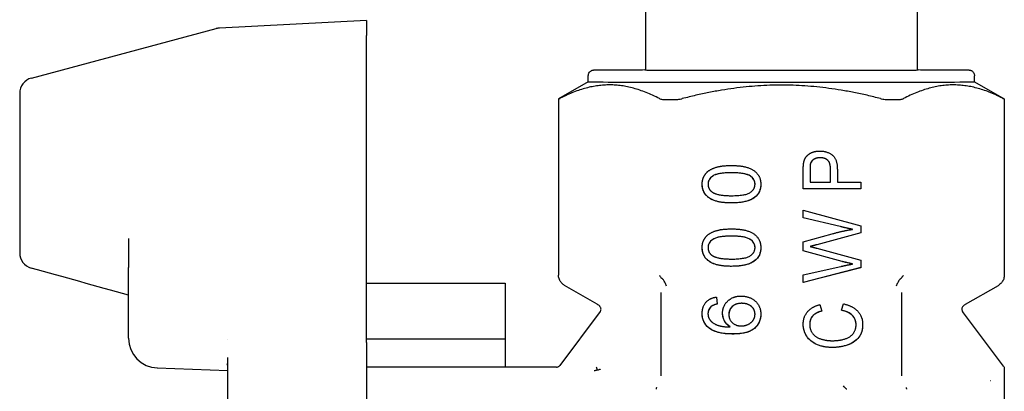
# Model space of a CAD drawing. Header units: inches. Extents: x 12 to 564, y 10 to 374.
# Tile 53 of 158: x 155.098 to 157.054, y 115.453 to 116.192. Entities that reach past the tile are written whole.
import ezdxf

# ---------------------------------------------------------------- set-up
doc = ezdxf.new("R2010")
doc.units = ezdxf.units.IN
doc.header["$LTSCALE"] = 16
doc.header["$MEASUREMENT"] = 0
doc.layers.add('Visible (ANSI)', color=7, linetype='Continuous', lineweight=30)

msp = doc.modelspace()

# ---------------------------------------------------------------- linework, layer by layer
at = {"layer": 'Visible (ANSI)'}
for p, q in [((156.3414, 116.4353), (156.3414, 116.0916)), ((156.8814, 116.4353), (156.8814, 116.0916)), ((155.7866, 116.1902), (155.4946, 116.1749)), ((155.7866, 116.1899), (155.7866, 116.1902)), ((155.7866, 116.1899), (155.7866, 116.16)), ((155.1209, 116.0754), (155.4881, 116.1738)), ((155.7866, 115.94), (155.7866, 116.16)), ((156.2275, 116.068), (156.2275, 116.0798)), ((156.9952, 116.068), (156.9952, 116.0798)), ((156.2275, 116.068), (156.1685, 116.0339)), ((156.9952, 116.068), (157.0543, 116.0339)), ((155.0976, 116.045), (155.0976, 116.0448)), ((155.0976, 116.0448), (155.0976, 115.7281)), ((156.1685, 116.0339), (156.1685, 115.684)), ((157.0543, 116.0339), (157.0543, 115.684)), ((155.7866, 115.7664), (155.7866, 115.94)), ((156.6547, 115.8556), (156.6547, 115.8927)), ((156.6682, 115.8937), (156.6682, 115.8938)), ((156.6682, 115.8937), (156.6682, 115.8686)), ((156.709, 115.8686), (156.709, 115.894)), ((156.709, 115.894), (156.709, 115.894)), ((156.7225, 115.8937), (156.7225, 115.8686)), ((156.4655, 115.8644), (156.4655, 115.8644)), ((156.5589, 115.8645), (156.5589, 115.8646)), ((156.6682, 115.8686), (156.709, 115.8686)), ((156.7225, 115.8686), (156.7689, 115.8686)), ((156.7689, 115.8686), (156.7689, 115.8556)), ((156.7689, 115.8556), (156.6547, 115.8556)), ((156.7689, 115.8556), (156.6547, 115.8556)), ((156.6547, 115.7978), (156.6547, 115.8127)), ((156.6547, 115.8127), (156.7689, 115.7821)), ((156.728, 115.7804), (156.6547, 115.7979)), ((156.728, 115.7804), (156.6547, 115.7978)), ((156.7689, 115.7821), (156.7689, 115.7678)), ((155.7866, 115.572), (155.7866, 115.7664)), ((156.6547, 115.75), (156.7125, 115.766)), ((156.7689, 115.7678), (156.6818, 115.7443)), ((156.7689, 115.7678), (156.6818, 115.7443)), ((156.7529, 115.7748), (156.7529, 115.7748)), ((155.3141, 115.7564), (155.3141, 115.6991)), ((156.6547, 115.7321), (156.6547, 115.75)), ((156.6684, 115.7408), (156.6684, 115.7408)), ((156.4655, 115.7384), (156.4655, 115.7384)), ((156.5589, 115.7386), (156.5589, 115.7386)), ((156.7318, 115.711), (156.6547, 115.7322)), ((156.7318, 115.711), (156.6547, 115.7321)), ((156.6818, 115.7374), (156.7689, 115.7138)), ((156.6547, 115.6842), (156.7295, 115.7011)), ((156.7529, 115.7059), (156.7529, 115.706)), ((156.7689, 115.7138), (156.7689, 115.6986)), ((155.3141, 115.5584), (155.3141, 115.6991)), ((156.7689, 115.6987), (156.6547, 115.6691)), ((156.7689, 115.6986), (156.6547, 115.669)), ((156.6547, 115.669), (156.6547, 115.6842)), ((155.7866, 115.6681), (156.0622, 115.6681)), ((156.0622, 115.6681), (156.0622, 115.5566)), ((156.2452, 115.626), (156.1803, 115.6635)), ((156.9775, 115.626), (157.0425, 115.6635)), ((156.3719, 115.649), (156.3719, 115.4933)), ((156.8509, 115.4933), (156.8509, 115.649)), ((156.4824, 115.6403), (156.4835, 115.6264)), ((156.6879, 115.6252), (156.6915, 115.6124)), ((156.7307, 115.6139), (156.7346, 115.6268)), ((156.2513, 115.6115), (156.1708, 115.5042)), ((156.4654, 115.607), (156.4654, 115.607)), ((156.4714, 115.6211), (156.4714, 115.6211)), ((156.5068, 115.6057), (156.5068, 115.6057)), ((156.5589, 115.6062), (156.5589, 115.6062)), ((157.0527, 115.5032), (156.9715, 115.6115)), ((156.6676, 115.5861), (156.6676, 115.5861)), ((156.7598, 115.5851), (156.7598, 115.5852)), ((155.7866, 115.5497), (155.7866, 115.572)), ((156.5097, 115.5808), (156.5097, 115.5808)), ((155.511, 115.5565), (155.511, 115.5565)), ((156.0622, 115.5566), (155.7866, 115.5566)), ((155.7866, 115.5497), (155.7866, 115.1064)), ((156.0622, 115.5566), (156.0622, 115.5011)), ((155.511, 114.7951), (155.511, 115.5201)), ((155.3711, 115.4994), (155.511, 115.4945)), ((156.1645, 115.5011), (155.7866, 115.5011)), ((156.3719, 115.4933), (156.3719, 115.4836)), ((156.8509, 115.4836), (156.8509, 115.4933)), ((157.0543, 115.4984), (157.0543, 114.8711)), ((156.3719, 115.4836), (156.3719, 115.4836)), ((157.0273, 115.474), (157.0271, 115.474)), ((157.0272, 115.4739), (157.0273, 115.474))]:
    msp.add_line(p, q, dxfattribs=at)
for centre, radius, start, end in [((155.4963, 116.1434), 0.0315, 93.0063, 105), ((155.1291, 116.045), 0.0315, 105.0045, 180), ((155.1291, 115.7281), 0.0315, 180, 254.3921), ((155.1291, 115.7284), 0.0315, 254.0078, 254.1979), ((155.3732, 115.5584), 0.0591, 180, 268)]:
    msp.add_arc(centre, radius, start, end, dxfattribs=at)
for centre, major_axis, ratio, start_param, end_param in [((156.6114, 116.0916), (-0.2717, 0), 0.002206, 6.172794, 9.535169), ((156.6114, 116.068), (-0.3839, 0), 0.002206, 0, 3.141593), ((156.6114, 116.0339), (-0.4429, 0), 0.002206, 6.279365, 6.317414), ((156.6114, 116.0339), (-0.4429, 0), 0.002206, 1.012969, 1.081426), ((156.6114, 116.0339), (-0.4429, 0), 0.002206, 2.060166, 2.128624), ((156.6114, 116.0339), (0.4429, 0), 0.002206, 6.248957, 6.287006), ((155.1291, 115.7281), (-0.0084, -0.0304), 0.063836, 6.28304, 6.284387), ((156.4299, 115.6196), (-0.1791, 0.002), 0.00313, 0.00292, 0.002954), ((156.4318, 115.6117), (0.1805, 0.0002), 0.003111, 3.139253, 3.139287), ((156.7909, 115.6117), (-0.1805, 0.0002), 0.003111, 3.143898, 3.143932), ((156.7929, 115.6196), (0.1791, 0.002), 0.00313, 6.280231, 6.280266), ((156.1772, 115.3537), (-0.0126, 0.1473), 0.000268, 6.283162, 6.283211)]:
    msp.add_ellipse(centre, major_axis=major_axis, ratio=ratio, start_param=start_param, end_param=end_param, dxfattribs=at)
for points, knots in [([(156.2275, 116.0798), (156.2275, 116.0811), (156.2277, 116.0824), (156.2285, 116.0848), (156.2291, 116.0859), (156.2307, 116.0879), (156.2316, 116.0888), (156.2331, 116.0898), (156.2336, 116.0901), (156.2345, 116.0906), (156.2349, 116.0908), (156.2356, 116.091), (156.2359, 116.0911), (156.2365, 116.0913), (156.2368, 116.0914), (156.2373, 116.0915), (156.2375, 116.0915), (156.2379, 116.0915), (156.2381, 116.0916), (156.2385, 116.0916), (156.2387, 116.0916), (156.2393, 116.0917), (156.2397, 116.0917), (156.2417, 116.0917), (156.2442, 116.0918), (156.257, 116.0919), (156.2739, 116.092), (156.3099, 116.0921), (156.3248, 116.0921), (156.3414, 116.0922)], [0, 0, 0, 0, 0.009779, 0.009779, 0.019375, 0.019375, 0.0289542, 0.0289542, 0.0334781, 0.0334781, 0.0372427, 0.0372427, 0.0398691, 0.0398691, 0.0438473, 0.0438473, 0.0477842, 0.0477842, 0.0540579, 0.0540579, 0.0681158, 0.0681158, 0.1102304, 0.1102304, 0.2368007, 0.2368007, 0.5659235, 0.5659235, 0.7486943, 0.7486943, 0.7486943, 0.7486943]), ([(156.8814, 116.0922), (156.8901, 116.0922), (156.8984, 116.0921), (156.9302, 116.0921), (156.9496, 116.092), (156.9696, 116.0919), (156.975, 116.0918), (156.9803, 116.0917), (156.9816, 116.0917), (156.983, 116.0917), (156.9834, 116.0917), (156.984, 116.0916), (156.9842, 116.0916), (156.9849, 116.0915), (156.9851, 116.0915), (156.9855, 116.0914), (156.9859, 116.0914), (156.9867, 116.0912), (156.9872, 116.091), (156.9881, 116.0907), (156.9886, 116.0905), (156.9896, 116.0899), (156.9902, 116.0895), (156.9916, 116.0884), (156.9924, 116.0876), (156.9937, 116.0858), (156.9943, 116.0846), (156.995, 116.0823), (156.9952, 116.081), (156.9952, 116.0798)], [2.2768531, 2.2768531, 2.2768531, 2.2768531, 2.3731868, 2.3731868, 2.6744096, 2.6744096, 2.8359534, 2.8359534, 2.9163075, 2.9163075, 2.9556087, 2.9556087, 2.9752279, 2.9752279, 2.9800272, 2.9800272, 2.9850738, 2.9850738, 2.9898598, 2.9898598, 2.9937268, 2.9937268, 2.9994513, 2.9994513, 3.0075286, 3.0075286, 3.0168963, 3.0168963, 3.0263332, 3.0263332, 3.0263332, 3.0263332]), ([(156.1687, 116.0339), (156.1688, 116.0339), (156.1696, 116.0342), (156.1713, 116.0351), (156.1716, 116.0352), (156.1719, 116.0354)], [-0.28906892, -0.28906892, -0.28906892, -0.28906892, -0.26484213, -0.26484213, -0.26042705, -0.26042705, -0.26042705, -0.26042705]), ([(156.369, 116.0346), (156.3693, 116.0345), (156.3696, 116.0343), (156.3718, 116.0335), (156.3742, 116.0331), (156.3769, 116.0331)], [-0.12974931, -0.12974931, -0.12974931, -0.12974931, -0.12533423, -0.12533423, -0.10110744, -0.10110744, -0.10110744, -0.10110744]), ([(156.4032, 116.033), (156.406, 116.033), (156.4092, 116.0334), (156.4131, 116.0343), (156.4137, 116.0344), (156.4143, 116.0346)], [-0.28906892, -0.28906892, -0.28906892, -0.28906892, -0.26484213, -0.26484213, -0.26042705, -0.26042705, -0.26042705, -0.26042705]), ([(156.8085, 116.0346), (156.8091, 116.0344), (156.8097, 116.0343), (156.8135, 116.0334), (156.8168, 116.033), (156.8196, 116.033)], [-0.12974931, -0.12974931, -0.12974931, -0.12974931, -0.12533423, -0.12533423, -0.10110744, -0.10110744, -0.10110744, -0.10110744]), ([(156.8458, 116.0331), (156.8485, 116.0331), (156.851, 116.0335), (156.8532, 116.0343), (156.8535, 116.0345), (156.8538, 116.0346)], [-0.28906892, -0.28906892, -0.28906892, -0.28906892, -0.26484213, -0.26484213, -0.26042705, -0.26042705, -0.26042705, -0.26042705]), ([(157.0509, 116.0354), (157.0512, 116.0352), (157.0515, 116.0351), (157.0531, 116.0342), (157.0539, 116.0339), (157.054, 116.0339)], [-0.12974931, -0.12974931, -0.12974931, -0.12974931, -0.12533423, -0.12533423, -0.10110744, -0.10110744, -0.10110744, -0.10110744]), ([(156.6882, 115.9172), (156.6834, 115.9172), (156.6793, 115.9161), (156.6725, 115.9119), (156.6703, 115.9092), (156.6692, 115.9059)], [-0.09434917, -0.09434917, -0.09434917, -0.09434917, -0.04717458, -0.04717458, 0, 0, 0, 0]), ([(156.709, 115.894), (156.709, 115.9024), (156.7072, 115.9083), (156.6999, 115.9154), (156.6948, 115.9172), (156.6882, 115.9172)], [-0.06318278, -0.06318278, -0.06318278, -0.06318278, -0.03159139, -0.03159139, 0, 0, 0, 0]), ([(156.5122, 115.8873), (156.4934, 115.8873), (156.4809, 115.8851), (156.4686, 115.8763), (156.4655, 115.8709), (156.4655, 115.8644)], [-0.1016633, -0.1016633, -0.1016633, -0.1016633, -0.0508317, -0.0508317, 0, 0, 0, 0]), ([(156.5589, 115.8646), (156.5589, 115.8709), (156.5558, 115.8763), (156.5434, 115.8851), (156.5309, 115.8873), (156.5122, 115.8873)], [-0.2545116, -0.2545116, -0.2545116, -0.2545116, -0.1272558, -0.1272558, 0, 0, 0, 0]), ([(156.5122, 115.8273), (156.4987, 115.8273), (156.4878, 115.8287), (156.4713, 115.8343), (156.465, 115.8384), (156.4561, 115.8493), (156.4539, 115.8562), (156.4539, 115.8645)], [-0.1749289, -0.1749289, -0.1749289, -0.1749289, -0.1166193, -0.1166193, -0.0583096, -0.0583096, -0.0000606, -0.0000606, -0.0000606, -0.0000606]), ([(156.5122, 115.7613), (156.4934, 115.7613), (156.4809, 115.7591), (156.4686, 115.7503), (156.4655, 115.7449), (156.4655, 115.7384)], [-0.1016633, -0.1016633, -0.1016633, -0.1016633, -0.0508317, -0.0508317, 0, 0, 0, 0]), ([(156.5589, 115.7386), (156.5589, 115.745), (156.5558, 115.7503), (156.5434, 115.7591), (156.5309, 115.7613), (156.5122, 115.7613)], [-0.2545116, -0.2545116, -0.2545116, -0.2545116, -0.1272558, -0.1272558, 0, 0, 0, 0]), ([(156.5122, 115.7013), (156.4987, 115.7013), (156.4878, 115.7027), (156.4713, 115.7083), (156.465, 115.7124), (156.4561, 115.7233), (156.4539, 115.7302), (156.4539, 115.7386)], [-0.1749289, -0.1749289, -0.1749289, -0.1749289, -0.1166193, -0.1166193, -0.0583096, -0.0583096, -0.0000606, -0.0000606, -0.0000606, -0.0000606]), ([(156.7529, 115.706), (156.7494, 115.7068), (156.7449, 115.7078), (156.741, 115.7088), (156.7402, 115.709), (156.7393, 115.7092), (156.7385, 115.7093), (156.7361, 115.7099), (156.733, 115.7107), (156.7318, 115.711)], [-0.02712512, -0.02712512, -0.02712512, -0.02712512, -0.01273437, -0.01273437, -0.01273437, -0.00955078, -0.00955078, -0.00955078, 0, 0, 0, 0]), ([(156.1803, 115.6635), (156.1784, 115.6646), (156.1766, 115.666), (156.1735, 115.6693), (156.172, 115.6712), (156.1698, 115.6756), (156.1691, 115.6781), (156.1685, 115.6817), (156.1685, 115.6828), (156.1685, 115.684)], [0, 0, 0, 0, 0.01677873, 0.01677873, 0.03489247, 0.03489247, 0.05413187, 0.05413187, 0.06277827, 0.06277827, 0.06277827, 0.06277827]), ([(156.369, 115.6832), (156.3691, 115.683), (156.3693, 115.6827), (156.3697, 115.6822), (156.3699, 115.6819), (156.3701, 115.6815), (156.3704, 115.6812), (156.3709, 115.6806), (156.3714, 115.6799), (156.372, 115.6793), (156.373, 115.6782), (156.374, 115.6772), (156.3752, 115.6762)], [0.0000416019, 0.0000416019, 0.0000416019, 0.0000416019, 0.0001592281, 0.0001592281, 0.0001592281, 0.0002283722, 0.0002283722, 0.0002283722, 0.000365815, 0.000365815, 0.000365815, 0.0005889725, 0.0005889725, 0.0005889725, 0.0005889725]), ([(156.8476, 115.6762), (156.8487, 115.6772), (156.8498, 115.6782), (156.8507, 115.6793), (156.8513, 115.6799), (156.8519, 115.6806), (156.8524, 115.6812), (156.8526, 115.6815), (156.8529, 115.6819), (156.8531, 115.6822), (156.8535, 115.6827), (156.8537, 115.683), (156.8538, 115.6832)], [0, 0, 0, 0, 0.01330599, 0.01330599, 0.01330599, 0.02146253, 0.02146253, 0.02146253, 0.02556581, 0.02556581, 0.02556581, 0.03254731, 0.03254731, 0.03254731, 0.03254731]), ([(157.0543, 115.684), (157.0543, 115.6814), (157.0539, 115.6789), (157.0523, 115.6741), (157.0511, 115.6718), (157.0481, 115.6678), (157.0462, 115.666), (157.0437, 115.6642), (157.0431, 115.6638), (157.0425, 115.6635)], [0, 0, 0, 0, 0.01924411, 0.01924411, 0.03843489, 0.03843489, 0.05742445, 0.05742445, 0.06274782, 0.06274782, 0.06274782, 0.06274782]), ([(156.3769, 115.6742), (156.3766, 115.6746), (156.3764, 115.6749), (156.3761, 115.6752), (156.3758, 115.6756), (156.3755, 115.6759), (156.3752, 115.6762)], [0.000043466, 0.000043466, 0.000043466, 0.000043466, 0.003691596, 0.003691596, 0.003691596, 0.007347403, 0.007347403, 0.007347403, 0.007347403]), ([(156.3833, 115.6621), (156.3824, 115.6642), (156.3813, 115.6666), (156.3802, 115.6687), (156.3792, 115.6707), (156.3782, 115.6725), (156.3769, 115.6742)], [-0.000337, -0.000337, -0.000337, -0.000337, 0.01766966, 0.01766966, 0.01766966, 0.03356667, 0.03356667, 0.03356667, 0.03356667]), ([(156.8458, 115.6742), (156.8446, 115.6725), (156.8435, 115.6707), (156.8425, 115.6687), (156.8414, 115.6666), (156.8404, 115.6642), (156.8394, 115.6621)], [0.00006288, 0.00006288, 0.00006288, 0.00006288, 0.01720696, 0.01720696, 0.01720696, 0.03659632, 0.03659632, 0.03659632, 0.03659632]), ([(156.8476, 115.6762), (156.8473, 115.6759), (156.847, 115.6756), (156.8467, 115.6752), (156.8464, 115.6749), (156.8461, 115.6746), (156.8458, 115.6742)], [0, 0, 0, 0, 0.003655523, 0.003655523, 0.003655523, 0.00730295, 0.00730295, 0.00730295, 0.00730295]), ([(156.5323, 115.6279), (156.5244, 115.6279), (156.5182, 115.6258), (156.5091, 115.6174), (156.5068, 115.6121), (156.5068, 115.6057)], [-0.1191991, -0.1191991, -0.1191991, -0.1191991, -0.0595995, -0.0595995, 0, 0, 0, 0]), ([(156.5589, 115.6062), (156.5589, 115.6075), (156.5588, 115.6089), (156.5586, 115.6102), (156.5585, 115.6104), (156.5585, 115.6105), (156.5584, 115.6107), (156.5582, 115.6119), (156.5578, 115.6129), (156.5574, 115.614), (156.5561, 115.6169), (156.5542, 115.6194), (156.5518, 115.6215), (156.5471, 115.6256), (156.5396, 115.6279), (156.5323, 115.6279)], [-0.1090239, -0.1090239, -0.1090239, -0.1090239, -0.0967251, -0.0967251, -0.0967251, -0.0950131, -0.0950131, -0.0950131, -0.0844263, -0.0844263, -0.0844263, -0.0552773, -0.0552773, -0.0552773, 0, 0, 0, 0]), ([(156.2513, 115.6115), (156.2518, 115.6121), (156.2522, 115.6129), (156.2527, 115.6144), (156.2529, 115.6152), (156.2529, 115.6169), (156.2528, 115.6178), (156.2523, 115.6194), (156.2519, 115.6201), (156.2512, 115.6211), (156.251, 115.6213), (156.2508, 115.6215)], [0.00001096, 0.00001096, 0.00001096, 0.00001096, 0.00613431, 0.00613431, 0.01241576, 0.01241576, 0.01900951, 0.01900951, 0.02531281, 0.02531281, 0.02780755, 0.02780755, 0.02780755, 0.02780755]), ([(156.5097, 115.5808), (156.5045, 115.5842), (156.5007, 115.5883), (156.4957, 115.5981), (156.4945, 115.6032), (156.4944, 115.6085)], [-0.1257661, -0.1257661, -0.1257661, -0.1257661, -0.062883, -0.062883, -0.0001023, -0.0001023, -0.0001023, -0.0001023]), ([(156.5704, 115.6065), (156.5704, 115.5948), (156.5661, 115.5853), (156.549, 115.5706), (156.5348, 115.5669), (156.5151, 115.5669)], [-0.1466963, -0.1466963, -0.1466963, -0.1466963, -0.0733753, -0.0733753, 0, 0, 0, 0]), ([(156.6915, 115.6124), (156.6884, 115.6116), (156.6853, 115.6105), (156.6825, 115.6091), (156.6822, 115.609), (156.6819, 115.6088), (156.6816, 115.6087), (156.6815, 115.6086), (156.6813, 115.6085), (156.6811, 115.6084), (156.6787, 115.6071), (156.6764, 115.6056), (156.6744, 115.6036), (156.6743, 115.6035), (156.6741, 115.6034), (156.674, 115.6033), (156.6738, 115.603), (156.6736, 115.6028), (156.6733, 115.6025), (156.6695, 115.5981), (156.6676, 115.5921), (156.6676, 115.5861)], [-0.09847965, -0.09847965, -0.09847965, -0.09847965, -0.074244, -0.074244, -0.074244, -0.07188927, -0.07188927, -0.07188927, -0.0703939, -0.0703939, -0.0703939, -0.04937839, -0.04937839, -0.04937839, -0.0480346, -0.0480346, -0.0480346, -0.04547257, -0.04547257, -0.04547257, 0, 0, 0, 0]), ([(156.7598, 115.5852), (156.7598, 115.5924), (156.7574, 115.5986), (156.7476, 115.6087), (156.7404, 115.6121), (156.7307, 115.6139)], [-0.1575386, -0.1575386, -0.1575386, -0.1575386, -0.0787693, -0.0787693, -0.0000199, -0.0000199, -0.0000199, -0.0000199]), ([(156.9719, 115.6215), (156.9714, 115.621), (156.971, 115.6203), (156.9703, 115.6188), (156.97, 115.618), (156.9698, 115.6164), (156.9699, 115.6155), (156.9702, 115.6139), (156.9705, 115.6131), (156.971, 115.6121), (156.9712, 115.6118), (156.9714, 115.6115)], [0.00006618, 0.00006618, 0.00006618, 0.00006618, 0.00613883, 0.00613883, 0.01242503, 0.01242503, 0.01880088, 0.01880088, 0.0252477, 0.0252477, 0.02786434, 0.02786434, 0.02786434, 0.02786434]), ([(156.7129, 115.5401), (156.701, 115.5401), (156.6906, 115.542), (156.6729, 115.5499), (156.6661, 115.5554), (156.657, 115.5698), (156.6547, 115.5777), (156.6547, 115.5864)], [-0.1612074, -0.1612074, -0.1612074, -0.1612074, -0.1074716, -0.1074716, -0.0537358, -0.0537358, -0.000054, -0.000054, -0.000054, -0.000054]), ([(156.7728, 115.5862), (156.7728, 115.5756), (156.7703, 115.567), (156.7602, 115.5538), (156.753, 115.5487), (156.734, 115.5418), (156.7238, 115.5401), (156.7129, 115.5401)], [-0.6358615, -0.6358615, -0.6358615, -0.6358615, -0.424024, -0.424024, -0.212012, -0.212012, 0, 0, 0, 0]), ([(155.511, 115.5038), (155.511, 115.505), (155.5104, 115.5066), (155.5097, 115.5076), (155.5096, 115.5078), (155.5096, 115.5078), (155.5096, 115.5078), (155.5096, 115.5078)], [0, 0, 0, 0, 0.03070485, 0.03070485, 0.04307802, 0.04307802, 0.04409411, 0.04409411, 0.04409411, 0.04409411]), ([(156.1645, 115.501), (156.1654, 115.501), (156.1662, 115.5012), (156.1677, 115.5017), (156.1685, 115.5021), (156.1698, 115.503), (156.1703, 115.5035), (156.1708, 115.5042)], [0.00000546, 0.00000546, 0.00000546, 0.00000546, 0.00614006, 0.00614006, 0.01240223, 0.01240223, 0.01834372, 0.01834372, 0.01834372, 0.01834372]), ([(156.2452, 115.4949), (156.2441, 115.4945), (156.243, 115.4943), (156.2418, 115.494), (156.241, 115.4939), (156.2401, 115.4937), (156.2392, 115.4936)], [-0.01692555, -0.01692555, -0.01692555, -0.01692555, -0.00734791, -0.00734791, -0.00734791, 0.00018697, 0.00018697, 0.00018697, 0.00018697]), ([(156.2435, 115.5013), (156.2437, 115.5006), (156.2439, 115.4999), (156.2441, 115.4992), (156.2441, 115.4989), (156.2442, 115.4987), (156.2443, 115.4985), (156.2444, 115.4979), (156.2446, 115.4972), (156.2448, 115.4967), (156.2448, 115.4965), (156.2448, 115.4963), (156.2449, 115.4961), (156.245, 115.4957), (156.2451, 115.4952), (156.2452, 115.4949)], [-0.03023753, -0.03023753, -0.03023753, -0.03023753, -0.02443264, -0.02443264, -0.02443264, -0.02269293, -0.02269293, -0.02269293, -0.01714174, -0.01714174, -0.01714174, -0.01531243, -0.01531243, -0.01531243, -0.01052003, -0.01052003, -0.01052003, -0.01052003]), ([(156.2512, 115.4967), (156.2511, 115.4966), (156.2511, 115.4966), (156.2501, 115.4962), (156.2493, 115.4958), (156.2474, 115.4953), (156.2465, 115.4951), (156.2454, 115.4949), (156.2453, 115.4949), (156.2452, 115.4949)], [-0.00074201, -0.00074201, -0.00074201, -0.00074201, 0.00000021, 0.00000021, 0.00837293, 0.00837293, 0.01647829, 0.01647829, 0.01736394, 0.01736394, 0.01736394, 0.01736394]), ([(157.0527, 115.5032), (157.0532, 115.5025), (157.0536, 115.5017), (157.0541, 115.5002), (157.0543, 115.4993), (157.0543, 115.4984)], [0.00000702, 0.00000702, 0.00000702, 0.00000702, 0.00638403, 0.00638403, 0.01289248, 0.01289248, 0.01289248, 0.01289248]), ([(156.3626, 115.4592), (156.3626, 115.4591), (156.3626, 115.459), (156.3625, 115.4588), (156.3625, 115.4586), (156.3625, 115.4584), (156.3625, 115.4582), (156.3625, 115.458), (156.3624, 115.4578), (156.3624, 115.4573)], [-0.001041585, -0.001041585, -0.001041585, -0.001041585, -0.000604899, -0.000604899, -0.000604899, -0.000220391, -0.000220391, -0.000220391, 0.000210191, 0.000210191, 0.000210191, 0.000210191]), ([(156.3629, 115.4604), (156.3628, 115.4602), (156.3628, 115.4601), (156.3628, 115.4599), (156.3627, 115.4597), (156.3627, 115.4595), (156.3626, 115.4594), (156.3626, 115.4592)], [-0.002622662, -0.002622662, -0.002622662, -0.002622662, -0.002004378, -0.002004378, -0.001472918, -0.001472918, -0.001041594, -0.001041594, -0.001041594, -0.001041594]), ([(156.7411, 115.4572), (156.741, 115.4572), (156.741, 115.4572), (156.738, 115.4596), (156.7363, 115.4615), (156.7346, 115.4637)], [-0.00026472, -0.00026472, -0.00026472, -0.00026472, 0, 0, 0.02767032, 0.02767032, 0.02767032, 0.02767032]), ([(156.8601, 115.4592), (156.8601, 115.4595), (156.86, 115.4598), (156.8599, 115.4601), (156.8599, 115.4602), (156.8599, 115.4604)], [-0.111217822, -0.111217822, -0.111217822, -0.111217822, -0.110270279, -0.110270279, -0.1096558, -0.1096558, -0.1096558, -0.1096558]), ([(156.8603, 115.4573), (156.8603, 115.4576), (156.8603, 115.4577), (156.8603, 115.4578), (156.8603, 115.4582), (156.8602, 115.4584), (156.8602, 115.4587), (156.8602, 115.4589), (156.8602, 115.4591), (156.8601, 115.4592)], [-0.112455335, -0.112455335, -0.112455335, -0.112455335, -0.112245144, -0.112245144, -0.112245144, -0.111731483, -0.111731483, -0.111731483, -0.11121783, -0.11121783, -0.11121783, -0.11121783])]:
    msp.add_open_spline(points, degree=3, knots=knots, dxfattribs=at)
for points in [[(156.369, 116.0346), (156.2704, 116.0859), (156.1719, 116.0354)], [(156.8085, 116.0346), (156.6114, 116.0855), (156.4143, 116.0346)], [(157.0509, 116.0354), (156.9523, 116.0859), (156.8538, 116.0346)]]:
    msp.add_rational_spline(points, [1.18490489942, 1.32509510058, 1.18490489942], degree=2, dxfattribs=at)
for points, degree in [([(156.6558, 115.9076), (156.6572, 115.9148), (156.665, 115.9246), (156.6792, 115.9305), (156.6878, 115.9305)], 2), ([(156.6882, 115.9171), (156.6811, 115.9171), (156.6708, 115.9109), (156.6692, 115.9058)], 2), ([(156.6878, 115.9305), (156.7023, 115.9305), (156.7225, 115.9146), (156.7225, 115.8937)], 2), ([(156.709, 115.894), (156.709, 115.9065), (156.6981, 115.9171), (156.6882, 115.9171)], 2), ([(156.4539, 115.8645), (156.4539, 115.8737), (156.4613, 115.8876), (156.4752, 115.8966), (156.4952, 115.9017), (156.5122, 115.9017)], 2), ([(156.5122, 115.9017), (156.5323, 115.9017), (156.557, 115.8934), (156.5704, 115.877), (156.5704, 115.8645)], 2), ([(156.6547, 115.8927), (156.6547, 115.9024), (156.6558, 115.9076)], 2), ([(156.6692, 115.9059), (156.6685, 115.9036), (156.6682, 115.8996), (156.6682, 115.8938)], 3), ([(156.6692, 115.9058), (156.6682, 115.9025), (156.6682, 115.8937)], 2), ([(156.5122, 115.8872), (156.484, 115.8872), (156.4655, 115.8741), (156.4655, 115.8644)], 2), ([(156.5589, 115.8645), (156.5589, 115.8741), (156.5403, 115.8872), (156.5122, 115.8872)], 2), ([(156.5122, 115.8273), (156.4919, 115.8273), (156.4672, 115.8356), (156.4539, 115.852), (156.4539, 115.8645)], 2), ([(156.4655, 115.8644), (156.4655, 115.8547), (156.4736, 115.849)], 2), ([(156.5122, 115.8417), (156.5404, 115.8417), (156.5589, 115.8549), (156.5589, 115.8645)], 2), ([(156.5704, 115.8645), (156.5704, 115.848), (156.5587, 115.8386)], 2), ([(156.5704, 115.8645), (156.5704, 115.8535), (156.5665, 115.8449), (156.5587, 115.8386)], 3), ([(156.4736, 115.849), (156.4841, 115.8417), (156.5122, 115.8417)], 2), ([(156.5587, 115.8386), (156.5443, 115.8273), (156.5122, 115.8273)], 2), ([(156.5587, 115.8386), (156.5491, 115.8311), (156.5336, 115.8273), (156.5122, 115.8273)], 3), ([(156.7529, 115.7748), (156.7421, 115.777), (156.728, 115.7804)], 2), ([(156.7529, 115.7748), (156.7457, 115.7763), (156.7374, 115.7781), (156.728, 115.7804)], 3), ([(156.4539, 115.7386), (156.4539, 115.7477), (156.4613, 115.7616), (156.4752, 115.7706), (156.4952, 115.7757), (156.5122, 115.7757)], 2), ([(156.5122, 115.7613), (156.484, 115.7613), (156.4655, 115.7481), (156.4655, 115.7384)], 2), ([(156.5122, 115.7757), (156.5323, 115.7757), (156.557, 115.7674), (156.5704, 115.751), (156.5704, 115.7386)], 2), ([(156.5589, 115.7386), (156.5589, 115.7481), (156.5403, 115.7613), (156.5122, 115.7613)], 2), ([(156.7125, 115.766), (156.734, 115.772), (156.7529, 115.7748)], 2), ([(156.6818, 115.7443), (156.671, 115.7413), (156.6684, 115.7408)], 2), ([(156.6818, 115.7443), (156.6746, 115.7423), (156.6701, 115.7411), (156.6684, 115.7408)], 3), ([(156.6684, 115.7408), (156.6763, 115.7388), (156.6818, 115.7374)], 2), ([(156.5122, 115.7013), (156.4919, 115.7013), (156.4672, 115.7097), (156.4539, 115.726), (156.4539, 115.7386)], 2), ([(156.4655, 115.7384), (156.4655, 115.7287), (156.4736, 115.723)], 2), ([(156.4736, 115.723), (156.4841, 115.7158), (156.5122, 115.7158)], 2), ([(156.5122, 115.7158), (156.5404, 115.7158), (156.5589, 115.7289), (156.5589, 115.7386)], 2), ([(156.5704, 115.7386), (156.5704, 115.722), (156.5587, 115.7126)], 2), ([(156.5704, 115.7386), (156.5704, 115.7275), (156.5665, 115.7189), (156.5587, 115.7126)], 3), ([(156.5587, 115.7126), (156.5443, 115.7013), (156.5122, 115.7013)], 2), ([(156.5587, 115.7126), (156.5491, 115.7051), (156.5336, 115.7013), (156.5122, 115.7013)], 3), ([(156.7295, 115.7011), (156.7413, 115.7039), (156.7529, 115.7059)], 2), ([(156.7529, 115.7059), (156.7346, 115.7102), (156.7318, 115.711)], 2), ([(155.3141, 115.6438), (155.2497, 115.6619), (155.1852, 115.6799), (155.1207, 115.6978)], 3), ([(156.4944, 115.6085), (156.4944, 115.6225), (156.5151, 115.6423), (156.5314, 115.6423)], 2), ([(156.5314, 115.6423), (156.5421, 115.6423), (156.5606, 115.633), (156.5704, 115.6168), (156.5704, 115.6065)], 2), ([(156.2508, 115.6216), (156.2492, 115.6233), (156.2473, 115.6248), (156.2452, 115.626)], 3), ([(156.4539, 115.6078), (156.4539, 115.6213), (156.469, 115.6385), (156.4824, 115.6403)], 2), ([(156.4835, 115.6264), (156.4752, 115.6244), (156.4714, 115.6211)], 2), ([(156.4835, 115.6264), (156.478, 115.6251), (156.4739, 115.6233), (156.4714, 115.6211)], 3), ([(156.5323, 115.6278), (156.5205, 115.6278), (156.5068, 115.6153), (156.5068, 115.6057)], 2), ([(156.5589, 115.6062), (156.5589, 115.6151), (156.5446, 115.6278), (156.5323, 115.6278)], 2), ([(156.6547, 115.5864), (156.6547, 115.6012), (156.6722, 115.6213), (156.6879, 115.6252)], 2), ([(156.7346, 115.6268), (156.7532, 115.6227), (156.7728, 115.6015), (156.7728, 115.5862)], 2), ([(156.9775, 115.626), (156.9755, 115.6248), (156.9736, 115.6233), (156.972, 115.6216)], 3), ([(156.4669, 115.5791), (156.4539, 115.5897), (156.4539, 115.6078)], 2), ([(156.4669, 115.5791), (156.4583, 115.5862), (156.4539, 115.5958), (156.4539, 115.6078)], 3), ([(156.4714, 115.6211), (156.4654, 115.6153), (156.4654, 115.607)], 2), ([(156.4714, 115.6211), (156.4674, 115.6173), (156.4654, 115.6126), (156.4654, 115.607)], 3), ([(156.4654, 115.607), (156.4654, 115.6003), (156.4691, 115.5952)], 2), ([(156.5097, 115.5808), (156.5019, 115.5858), (156.4944, 115.6005), (156.4944, 115.6085)], 2), ([(156.5068, 115.6057), (156.5068, 115.5962), (156.5205, 115.5829), (156.5315, 115.5829)], 2), ([(156.5704, 115.6065), (156.5704, 115.5889), (156.5447, 115.5668), (156.5151, 115.5668)], 2), ([(156.5315, 115.5829), (156.5387, 115.5829), (156.552, 115.5891), (156.5589, 115.6001), (156.5589, 115.6062)], 2), ([(156.6915, 115.6124), (156.679, 115.609), (156.6676, 115.596), (156.6676, 115.5861)], 2), ([(156.7598, 115.5851), (156.7598, 115.596), (156.7452, 115.6112), (156.7307, 115.6139)], 2), ([(156.4691, 115.5952), (156.4739, 115.5886), (156.4925, 115.5809), (156.5097, 115.5808)], 2), ([(156.7129, 115.5401), (156.6951, 115.5401), (156.6684, 115.5518), (156.6547, 115.5734), (156.6547, 115.5864)], 2), ([(156.6676, 115.5861), (156.6676, 115.5748), (156.6803, 115.5596), (156.7015, 115.5535), (156.7128, 115.5535)], 2), ([(156.7128, 115.5535), (156.7273, 115.5535), (156.7491, 115.5608), (156.7598, 115.5762), (156.7598, 115.5851)], 2), ([(156.7728, 115.5862), (156.7728, 115.5703), (156.7577, 115.5504), (156.7293, 115.5401), (156.7129, 115.5401)], 2), ([(156.5151, 115.5668), (156.482, 115.5668), (156.4669, 115.5791)], 2), ([(156.5151, 115.5669), (156.493, 115.5669), (156.477, 115.571), (156.4669, 115.5791)], 3)]:
    msp.add_open_spline(points, degree=degree, dxfattribs=at)

doc.saveas('drawing.dxf')
